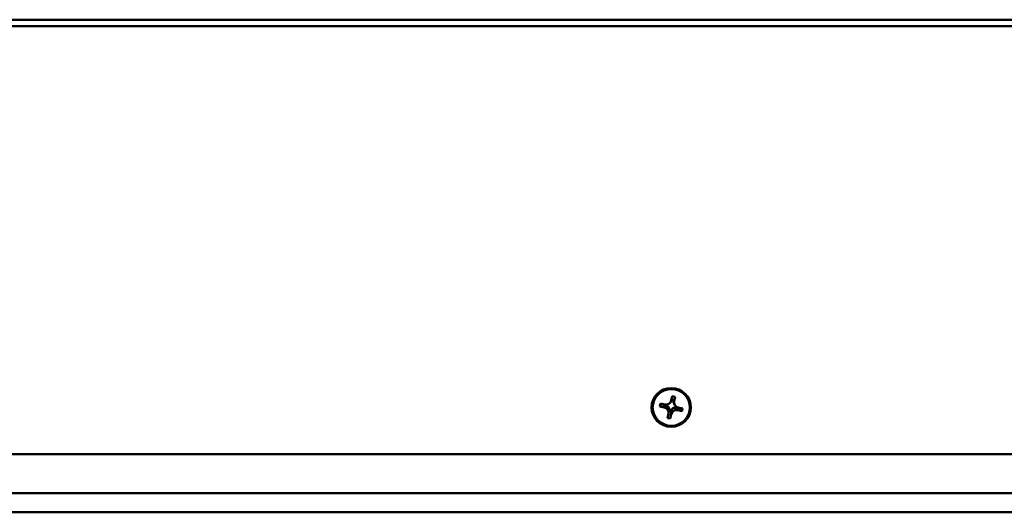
# Model space of a CAD drawing. Header units: inches. Extents: x 7.7 to 68.4, y -5.1 to 39.9.
# Tile 148 of 172: x 44.1 to 50.1, y 33 to 36. Entities that reach past the tile are written whole.
import ezdxf

# ---------------------------------------------------------------- set-up
doc = ezdxf.new("R2010")
doc.units = ezdxf.units.IN
doc.header["$MEASUREMENT"] = 0
doc.layers.add('Visible Edges(ROSSANSI)', color=7, linetype='Continuous', lineweight=50)
doc.layers.add('Visible Tangent Edges(ROSSANSI)', color=7, linetype='Continuous', lineweight=50)

msp = doc.modelspace()

# ---------------------------------------------------------------- linework, layer by layer
at = {"layer": 'Visible Edges(ROSSANSI)'}
for p, q in [((47.9802, 33.6213), (47.9841, 33.6386)), ((47.9841, 33.6386), (48.0109, 33.6329)), ((48.0463, 33.6494), (48.0472, 33.6512)), ((48.049, 33.6569), (48.0549, 33.6833)), ((48.0506, 33.6577), (48.0514, 33.6592)), ((48.0619, 33.659), (48.0519, 33.6611)), ((48.0549, 33.6833), (48.0725, 33.6795)), ((48.0632, 33.6502), (48.0611, 33.6506)), ((48.0624, 33.6464), (48.0632, 33.6502)), ((48.0725, 33.6795), (48.0632, 33.6502)), ((48.0693, 33.6322), (48.0643, 33.642)), ((48.0725, 33.6795), (48.0666, 33.6531)), ((48.0227, 33.6246), (47.9802, 33.6213)), ((48.0071, 33.6156), (47.9802, 33.6213)), ((48.0131, 33.6325), (48.012, 33.6275)), ((48.0139, 33.6324), (48.0138, 33.6318)), ((48.0232, 33.6267), (48.0227, 33.6246)), ((48.0227, 33.6246), (48.0266, 33.6238)), ((48.0257, 33.5518), (48.0316, 33.5782)), ((48.0354, 33.6058), (48.0371, 33.6054)), ((48.0363, 33.5904), (48.0462, 33.5882)), ((48.0379, 33.5949), (48.0452, 33.5934)), ((48.0525, 33.6021), (48.0433, 33.5481)), ((48.0505, 33.6026), (48.0525, 33.6021)), ((48.0525, 33.6021), (48.0534, 33.6059)), ((48.0678, 33.615), (48.0716, 33.6141)), ((48.0716, 33.6141), (48.0721, 33.6162)), ((48.1141, 33.5927), (48.0716, 33.6141)), ((48.0828, 33.617), (48.0831, 33.6185)), ((48.084, 33.6121), (48.0852, 33.6176)), ((48.1141, 33.5927), (48.0872, 33.5985)), ((48.0911, 33.6157), (48.1179, 33.61)), ((48.1179, 33.61), (48.1141, 33.5927)), ((48.0433, 33.5481), (48.0257, 33.5518)), ((48.0491, 33.5745), (48.0433, 33.5481)), ((62.1092, 33.3327), (39.9892, 33.3327)), ((62.5574, 33.0972), (39.541, 33.0972)), ((62.5574, 32.9821), (39.541, 32.9821))]:
    msp.add_line(p, q, dxfattribs=at)
for major_axis in [(0.119, 0), (-0.1125, 0)]:
    msp.add_ellipse((48.0491, 33.6157), major_axis=major_axis, ratio=0.981793, dxfattribs=at)
for centre, major_axis, ratio, start_param, end_param in [((48.0178, 33.6636), (0.032, 0), 0.981793, 4.497888, 6.068684), ((48.0167, 33.6682), (0.0358, -0.0042), 0.704988, 5.870454, 6.164979), ((48.0178, 33.6759), (-0.0377, 0), 0.981793, 2.672366, 2.727269), ((48.0979, 33.6588), (-0.0377, 0), 0.981793, 6.268507, 6.505757), ((48.0969, 33.651), (-0.0358, 0.0042), 0.704988, 6.131893, 6.46318), ((48.0979, 33.6588), (-0.0377, 0), 0.981793, 0.341992, 0.469227), ((48.0979, 33.6464), (-0.032, 0), 0.981793, 6.068684, 7.639481), ((48.0003, 33.5849), (0.032, 0), 0.981793, 6.068684, 7.639481), ((48.0049, 33.5931), (0.0306, 0.0261), 0.74115, 0.480846, 0.812133), ((48.0003, 33.5973), (0.0377, 0), 0.981793, 0.919222, 1.20483), ((48.0003, 33.5973), (0.0377, 0), 0.981793, 0.341992, 0.799802), ((48.0013, 33.5986), (0.0048, 0.0455), 0.782458, 4.612342, 4.943629), ((48.0003, 33.5973), (0.0377, 0), 0.981793, 6.22015, 6.505757), ((48.0804, 33.5801), (-0.0377, 0), 0.981793, 5.631611, 5.917219), ((48.0814, 33.5815), (-0.0048, -0.0455), 0.782458, 4.314142, 4.645429), ((48.0804, 33.5678), (-0.032, 0), 0.981793, 4.497888, 6.068684), ((48.0804, 33.5801), (0.0377, 0), 0.981793, 1.912788, 2.370599), ((48.0804, 33.5801), (0.0377, 0), 0.981793, 1.507761, 1.793368), ((48.0758, 33.5779), (-0.0258, 0.0335), 0.757458, 5.260146, 5.591432)]:
    msp.add_ellipse(centre, major_axis=major_axis, ratio=ratio, start_param=start_param, end_param=end_param, dxfattribs=at)
for points, weights in [([(48.0472, 33.6512), (48.0481, 33.6529), (48.049, 33.6569)], [1.02140326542, 1.01903474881, 1]), ([(48.0666, 33.6531), (48.0647, 33.6443), (48.0624, 33.6464)], [1, 1.0434797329, 1]), ([(48.0266, 33.6238), (48.016, 33.6137), (48.0071, 33.6156)], [1, 1.0434797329, 1]), ([(48.0316, 33.5782), (48.0335, 33.587), (48.0358, 33.6097)], [1, 1.0434797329, 1]), ([(48.0534, 33.6059), (48.0511, 33.5832), (48.0491, 33.5745)], [1, 1.0434797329, 1]), ([(48.0872, 33.5985), (48.0783, 33.6004), (48.0678, 33.615)], [1, 1.0434797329, 1])]:
    msp.add_rational_spline(points, weights, degree=2, dxfattribs=at)
for points in [[(48.012, 33.6275), (48.0129, 33.6296), (48.0138, 33.6318)], [(48.0363, 33.5904), (48.0371, 33.5926), (48.0379, 33.5949)], [(48.0462, 33.5882), (48.0457, 33.5907), (48.0452, 33.5934)], [(48.084, 33.6121), (48.0834, 33.6145), (48.0828, 33.617)]]:
    msp.add_open_spline(points, degree=2, dxfattribs=at)
at = {"layer": 'Visible Tangent Edges(ROSSANSI)'}
for p, q in [((39.8391, 35.9577), (62.2591, 35.9577)), ((39.8391, 35.9189), (62.2591, 35.9189))]:
    msp.add_line(p, q, dxfattribs=at)

doc.saveas('drawing.dxf')
